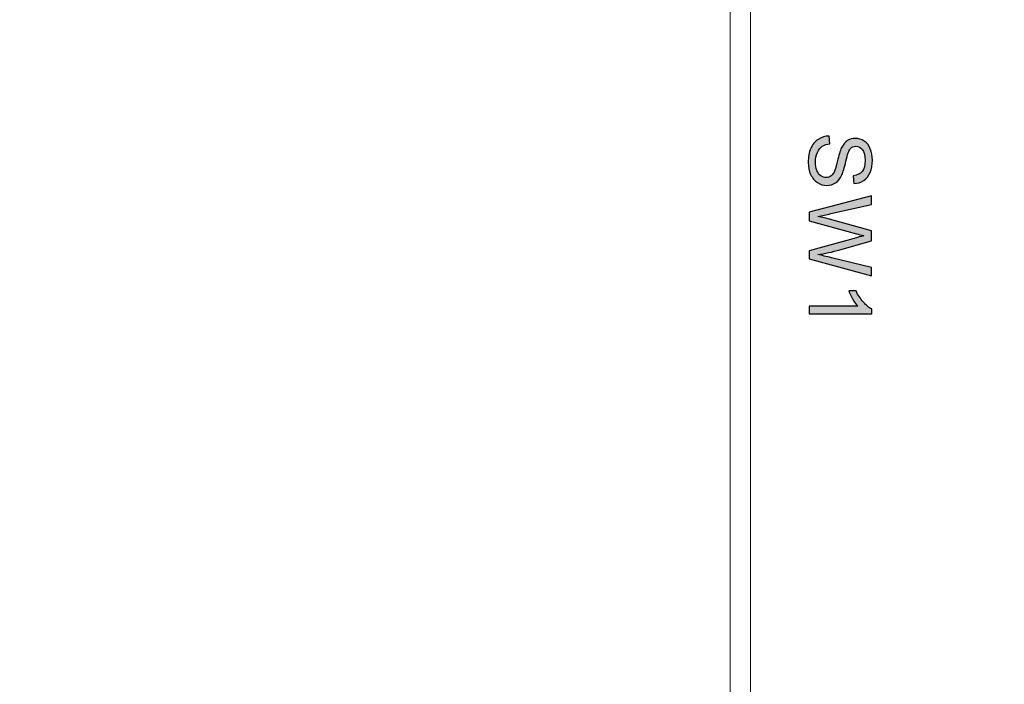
# Model space of a CAD drawing. Header units: millimetres. Extents: x -296 to 295, y -209 to 209.
# Tile 4 of 140: x -272 to -248, y -166 to -150. Entities that reach past the tile are written whole.
import ezdxf
from ezdxf.lldxf.tags import DXFTag

# ---------------------------------------------------------------- set-up
doc = ezdxf.new("R2010")
doc.units = ezdxf.units.MM
doc.header["$MEASUREMENT"] = 0
doc.layers.add('layer 1', color=7, linetype='Continuous')
tags = doc.linetypes.add('New Line1', pattern=[0.2, 0.1, -0.1]).pattern_tags.tags
tags[6:7] = [DXFTag(74, 4), DXFTag(75, 0), DXFTag(340, '0'), DXFTag(46, 1.0), DXFTag(50, 0.0), DXFTag(44, 0.0), DXFTag(45, 0.0)]
tags[4:5] = [DXFTag(74, 4), DXFTag(75, 0), DXFTag(340, '0'), DXFTag(46, 1.0), DXFTag(50, 0.0), DXFTag(44, 0.0), DXFTag(45, 0.0)]

msp = doc.modelspace()

# ---------------------------------------------------------------- hatches: boundary and pattern name
at = {"layer": 'layer 1'}
h = msp.add_hatch(color=250, dxfattribs=at)
edge = h.paths.add_edge_path()
edge.add_spline(control_points=[(-252.4354, -153.0904), (-252.4354, -153.0904), (-252.4184, -153.2788), (-252.4184, -153.2788), (-252.4946, -153.2876), (-252.5571, -153.3084), (-252.6061, -153.3412), (-252.6548, -153.374), (-252.6943, -153.4248), (-252.7246, -153.4936), (-252.7546, -153.5624), (-252.7698, -153.64), (-252.7698, -153.7261), (-252.7698, -153.8026), (-252.7585, -153.87), (-252.7356, -153.9286), (-252.7126, -153.9871), (-252.6812, -154.0305), (-252.6414, -154.0591), (-252.6015, -154.0877), (-252.5581, -154.1022), (-252.5116, -154.1022), (-252.4643, -154.1022), (-252.423, -154.0884), (-252.3874, -154.0609), (-252.3521, -154.0334), (-252.3225, -153.9878), (-252.2981, -153.9243), (-252.2826, -153.8838), (-252.2579, -153.7938), (-252.2244, -153.6545), (-252.1909, -153.5151), (-252.1595, -153.4178), (-252.1298, -153.362), (-252.0917, -153.2897), (-252.0445, -153.2361), (-251.9884, -153.2008), (-251.9323, -153.1652), (-251.8691, -153.1475), (-251.7996, -153.1475), (-251.7227, -153.1475), (-251.6511, -153.1694), (-251.5848, -153.2128), (-251.5181, -153.2562), (-251.4677, -153.3193), (-251.4331, -153.4029), (-251.3985, -153.4862), (-251.3812, -153.579), (-251.3812, -153.6809), (-251.3812, -153.7931), (-251.3992, -153.8922), (-251.4356, -153.978), (-251.4716, -154.0637), (-251.5248, -154.1297), (-251.5954, -154.1759), (-251.6656, -154.2221), (-251.7453, -154.2468), (-251.8342, -154.2503), (-251.8342, -154.2503), (-251.849, -154.0577), (-251.849, -154.0577), (-251.7534, -154.0475), (-251.6811, -154.0125), (-251.6324, -153.9529), (-251.5834, -153.8933), (-251.559, -153.8051), (-251.559, -153.6887), (-251.559, -153.5673), (-251.5813, -153.4788), (-251.6257, -153.4234), (-251.6702, -153.368), (-251.7238, -153.3401), (-251.7866, -153.3401), (-251.8409, -153.3401), (-251.8857, -153.3599), (-251.921, -153.3991), (-251.9559, -153.4379), (-251.9923, -153.5384), (-252.029, -153.7014), (-252.066, -153.8644), (-252.0981, -153.9762), (-252.1256, -154.0369), (-252.1662, -154.1247), (-252.2173, -154.19), (-252.2798, -154.232), (-252.3419, -154.274), (-252.4135, -154.2948), (-252.4946, -154.2948), (-252.5754, -154.2948), (-252.6509, -154.2718), (-252.7222, -154.2256), (-252.7934, -154.1794), (-252.8488, -154.1134), (-252.8883, -154.027), (-252.9278, -153.9406), (-252.9476, -153.8436), (-252.9476, -153.7353), (-252.9476, -153.5984), (-252.9275, -153.4837), (-252.8876, -153.3913), (-252.8478, -153.2985), (-252.7878, -153.2262), (-252.7074, -153.1736), (-252.6273, -153.1207), (-252.5366, -153.0932), (-252.4354, -153.0904)], knot_values=[0, 0, 0, 0, 0.0285714, 0.0285714, 0.0285714, 0.0571429, 0.0571429, 0.0571429, 0.0857143, 0.0857143, 0.0857143, 0.1142857, 0.1142857, 0.1142857, 0.1428571, 0.1428571, 0.1428571, 0.1714286, 0.1714286, 0.1714286, 0.2, 0.2, 0.2, 0.2285714, 0.2285714, 0.2285714, 0.2571429, 0.2571429, 0.2571429, 0.2857143, 0.2857143, 0.2857143, 0.3142857, 0.3142857, 0.3142857, 0.3428571, 0.3428571, 0.3428571, 0.3714286, 0.3714286, 0.3714286, 0.4, 0.4, 0.4, 0.4285714, 0.4285714, 0.4285714, 0.4571429, 0.4571429, 0.4571429, 0.4857143, 0.4857143, 0.4857143, 0.5142857, 0.5142857, 0.5142857, 0.5428571, 0.5428571, 0.5428571, 0.5714286, 0.5714286, 0.5714286, 0.6, 0.6, 0.6, 0.6285714, 0.6285714, 0.6285714, 0.6571429, 0.6571429, 0.6571429, 0.6857143, 0.6857143, 0.6857143, 0.7142857, 0.7142857, 0.7142857, 0.7428571, 0.7428571, 0.7428571, 0.7714286, 0.7714286, 0.7714286, 0.8, 0.8, 0.8, 0.8285714, 0.8285714, 0.8285714, 0.8571429, 0.8571429, 0.8571429, 0.8857143, 0.8857143, 0.8857143, 0.9142857, 0.9142857, 0.9142857, 0.9428571, 0.9428571, 0.9428571, 0.9714286, 0.9714286, 0.9714286, 1, 1, 1, 1], degree=3, periodic=1)
h = msp.add_hatch(color=250, dxfattribs=at)
edge = h.paths.add_edge_path()
edge.add_spline(control_points=[(-252.9222, -154.9468), (-252.9222, -154.9468), (-251.4066, -154.5478), (-251.4066, -154.5478), (-251.4066, -154.5478), (-251.4066, -154.7559), (-251.4066, -154.7559), (-251.4066, -154.7559), (-252.4004, -154.9831), (-252.4004, -154.9831), (-252.5045, -155.0078), (-252.6079, -155.0297), (-252.7102, -155.0484), (-252.5486, -155.0883), (-252.4555, -155.1115), (-252.4308, -155.1183), (-252.4308, -155.1183), (-251.4066, -155.4047), (-251.4066, -155.4047), (-251.4066, -155.4047), (-251.4066, -155.6464), (-251.4066, -155.6464), (-251.4066, -155.6464), (-252.1739, -155.8637), (-252.1739, -155.8637), (-252.3644, -155.917), (-252.5433, -155.9565), (-252.7102, -155.9819), (-252.6146, -156.002), (-252.5049, -156.0277), (-252.381, -156.0591), (-252.381, -156.0591), (-251.4066, -156.2958), (-251.4066, -156.2958), (-251.4066, -156.2958), (-251.4066, -156.4973), (-251.4066, -156.4973), (-251.4066, -156.4973), (-252.9222, -156.0824), (-252.9222, -156.0824), (-252.9222, -156.0824), (-252.9222, -155.8873), (-252.9222, -155.8873), (-252.9222, -155.8873), (-251.7675, -155.5695), (-251.7675, -155.5695), (-251.6709, -155.5426), (-251.6116, -155.5264), (-251.5897, -155.5204), (-251.6589, -155.5031), (-251.7182, -155.4876), (-251.7672, -155.4742), (-251.7672, -155.4742), (-252.9222, -155.1564), (-252.9222, -155.1564), (-252.9222, -155.1564), (-252.9222, -154.9468), (-252.9222, -154.9468)], knot_values=[0, 0, 0, 0, 0.0526316, 0.0526316, 0.0526316, 0.1052632, 0.1052632, 0.1052632, 0.1578947, 0.1578947, 0.1578947, 0.2105263, 0.2105263, 0.2105263, 0.2631579, 0.2631579, 0.2631579, 0.3157895, 0.3157895, 0.3157895, 0.3684211, 0.3684211, 0.3684211, 0.4210526, 0.4210526, 0.4210526, 0.4736842, 0.4736842, 0.4736842, 0.5263158, 0.5263158, 0.5263158, 0.5789474, 0.5789474, 0.5789474, 0.6315789, 0.6315789, 0.6315789, 0.6842105, 0.6842105, 0.6842105, 0.7368421, 0.7368421, 0.7368421, 0.7894737, 0.7894737, 0.7894737, 0.8421053, 0.8421053, 0.8421053, 0.8947368, 0.8947368, 0.8947368, 0.9473684, 0.9473684, 0.9473684, 1, 1, 1, 1], degree=3, periodic=1)
h = msp.add_hatch(color=250, dxfattribs=at)
edge = h.paths.add_edge_path()
edge.add_spline(control_points=[(-252.9222, -157.4252), (-252.9222, -157.4252), (-252.9222, -157.2389), (-252.9222, -157.2389), (-252.9222, -157.2389), (-251.7361, -157.2389), (-251.7361, -157.2389), (-251.7792, -157.1941), (-251.8219, -157.1352), (-251.8646, -157.0626), (-251.9072, -156.9899), (-251.9393, -156.9243), (-251.9605, -156.8664), (-251.9605, -156.8664), (-251.7806, -156.8664), (-251.7806, -156.8664), (-251.7319, -156.9705), (-251.6726, -157.0615), (-251.6028, -157.1395), (-251.5333, -157.2174), (-251.4659, -157.2728), (-251.4003, -157.3053), (-251.4003, -157.3053), (-251.4003, -157.4252), (-251.4003, -157.4252), (-251.4003, -157.4252), (-252.9222, -157.4252), (-252.9222, -157.4252)], knot_values=[0, 0, 0, 0, 0.1111111, 0.1111111, 0.1111111, 0.2222222, 0.2222222, 0.2222222, 0.3333333, 0.3333333, 0.3333333, 0.4444444, 0.4444444, 0.4444444, 0.5555556, 0.5555556, 0.5555556, 0.6666667, 0.6666667, 0.6666667, 0.7777778, 0.7777778, 0.7777778, 0.8888889, 0.8888889, 0.8888889, 1, 1, 1, 1], degree=3, periodic=1)

# ---------------------------------------------------------------- linework, layer by layer
at = {"layer": 'layer 1', "color": 1, "lineweight": 0}
msp.add_open_spline([(295.3283, 209.2747), (295.3283, 209.2747), (295.3283, -208.9236), (295.3283, -208.9236), (295.3283, -208.9236), (-296.1944, -208.9236), (-296.1944, -208.9236), (-296.1944, -208.9236), (-296.1944, 209.2747), (-296.1944, 209.2747), (-296.1944, 209.2747), (295.3283, 209.2747), (295.3283, 209.2747)], degree=3, knots=[0, 0, 0, 0, 0.25, 0.25, 0.25, 0.5, 0.5, 0.5, 0.75, 0.75, 0.75, 1, 1, 1, 1], dxfattribs=at)
at = {"layer": 'layer 1', "color": 5, "lineweight": 0}
msp.add_open_spline([(-281.2487, 194.7284), (-281.2487, 194.7284), (-281.2487, -197.0649), (-281.2487, -197.0649), (-281.2487, -197.0649), (283.3586, -197.0649), (283.3586, -197.0649)], degree=3, knots=[0, 0, 0, 0, 0.5, 0.5, 0.5, 1, 1, 1, 1], dxfattribs=at)
at = {"layer": 'layer 1', "lineweight": 9}
for points in [[(-254.3543, -167.3124), (-254.3543, -167.3124), (-254.3543, -33.4384), (-254.3543, -33.4384)], [(-254.8543, -172.3884), (-254.8543, -172.3884), (-254.8543, -149.4736), (-254.8543, -149.4736)]]:
    msp.add_open_spline(points, degree=3, dxfattribs=at)
at = {"layer": 'layer 1', "linetype": 'New Line1', "lineweight": 9}
msp.add_open_spline([(-254.8543, -116.3884), (-254.8543, -116.3884), (-254.8543, -161.3884), (-254.8543, -161.3884)], degree=3, dxfattribs=at)
at = {"layer": 'layer 1', "color": 250}
for points, knots in [([(-252.4354, -153.0904), (-252.4354, -153.0904), (-252.4184, -153.2788), (-252.4184, -153.2788), (-252.4946, -153.2876), (-252.5571, -153.3084), (-252.6061, -153.3412), (-252.6548, -153.374), (-252.6943, -153.4248), (-252.7246, -153.4936), (-252.7546, -153.5624), (-252.7698, -153.64), (-252.7698, -153.7261), (-252.7698, -153.8026), (-252.7585, -153.87), (-252.7356, -153.9286), (-252.7126, -153.9871), (-252.6812, -154.0305), (-252.6414, -154.0591), (-252.6015, -154.0877), (-252.5581, -154.1022), (-252.5116, -154.1022), (-252.4643, -154.1022), (-252.423, -154.0884), (-252.3874, -154.0609), (-252.3521, -154.0334), (-252.3225, -153.9878), (-252.2981, -153.9243), (-252.2826, -153.8838), (-252.2579, -153.7938), (-252.2244, -153.6545), (-252.1909, -153.5151), (-252.1595, -153.4178), (-252.1298, -153.362), (-252.0917, -153.2897), (-252.0445, -153.2361), (-251.9884, -153.2008), (-251.9323, -153.1652), (-251.8691, -153.1475), (-251.7996, -153.1475), (-251.7227, -153.1475), (-251.6511, -153.1694), (-251.5848, -153.2128), (-251.5181, -153.2562), (-251.4677, -153.3193), (-251.4331, -153.4029), (-251.3985, -153.4862), (-251.3812, -153.579), (-251.3812, -153.6809), (-251.3812, -153.7931), (-251.3992, -153.8922), (-251.4356, -153.978), (-251.4716, -154.0637), (-251.5248, -154.1297), (-251.5954, -154.1759), (-251.6656, -154.2221), (-251.7453, -154.2468), (-251.8342, -154.2503), (-251.8342, -154.2503), (-251.849, -154.0577), (-251.849, -154.0577), (-251.7534, -154.0475), (-251.6811, -154.0125), (-251.6324, -153.9529), (-251.5834, -153.8933), (-251.559, -153.8051), (-251.559, -153.6887), (-251.559, -153.5673), (-251.5813, -153.4788), (-251.6257, -153.4234), (-251.6702, -153.368), (-251.7238, -153.3401), (-251.7866, -153.3401), (-251.8409, -153.3401), (-251.8857, -153.3599), (-251.921, -153.3991), (-251.9559, -153.4379), (-251.9923, -153.5384), (-252.029, -153.7014), (-252.066, -153.8644), (-252.0981, -153.9762), (-252.1256, -154.0369), (-252.1662, -154.1247), (-252.2173, -154.19), (-252.2798, -154.232), (-252.3419, -154.274), (-252.4135, -154.2948), (-252.4946, -154.2948), (-252.5754, -154.2948), (-252.6509, -154.2718), (-252.7222, -154.2256), (-252.7934, -154.1794), (-252.8488, -154.1134), (-252.8883, -154.027), (-252.9278, -153.9406), (-252.9476, -153.8436), (-252.9476, -153.7353), (-252.9476, -153.5984), (-252.9275, -153.4837), (-252.8876, -153.3913), (-252.8478, -153.2985), (-252.7878, -153.2262), (-252.7074, -153.1736), (-252.6273, -153.1207), (-252.5366, -153.0932), (-252.4354, -153.0904)], [0, 0, 0, 0, 0.0285714, 0.0285714, 0.0285714, 0.0571429, 0.0571429, 0.0571429, 0.0857143, 0.0857143, 0.0857143, 0.1142857, 0.1142857, 0.1142857, 0.1428571, 0.1428571, 0.1428571, 0.1714286, 0.1714286, 0.1714286, 0.2, 0.2, 0.2, 0.2285714, 0.2285714, 0.2285714, 0.2571429, 0.2571429, 0.2571429, 0.2857143, 0.2857143, 0.2857143, 0.3142857, 0.3142857, 0.3142857, 0.3428571, 0.3428571, 0.3428571, 0.3714286, 0.3714286, 0.3714286, 0.4, 0.4, 0.4, 0.4285714, 0.4285714, 0.4285714, 0.4571429, 0.4571429, 0.4571429, 0.4857143, 0.4857143, 0.4857143, 0.5142857, 0.5142857, 0.5142857, 0.5428571, 0.5428571, 0.5428571, 0.5714286, 0.5714286, 0.5714286, 0.6, 0.6, 0.6, 0.6285714, 0.6285714, 0.6285714, 0.6571429, 0.6571429, 0.6571429, 0.6857143, 0.6857143, 0.6857143, 0.7142857, 0.7142857, 0.7142857, 0.7428571, 0.7428571, 0.7428571, 0.7714286, 0.7714286, 0.7714286, 0.8, 0.8, 0.8, 0.8285714, 0.8285714, 0.8285714, 0.8571429, 0.8571429, 0.8571429, 0.8857143, 0.8857143, 0.8857143, 0.9142857, 0.9142857, 0.9142857, 0.9428571, 0.9428571, 0.9428571, 0.9714286, 0.9714286, 0.9714286, 1, 1, 1, 1]), ([(-252.9222, -154.9468), (-252.9222, -154.9468), (-251.4066, -154.5478), (-251.4066, -154.5478), (-251.4066, -154.5478), (-251.4066, -154.7559), (-251.4066, -154.7559), (-251.4066, -154.7559), (-252.4004, -154.9831), (-252.4004, -154.9831), (-252.5045, -155.0078), (-252.6079, -155.0297), (-252.7102, -155.0484), (-252.5486, -155.0883), (-252.4555, -155.1115), (-252.4308, -155.1183), (-252.4308, -155.1183), (-251.4066, -155.4047), (-251.4066, -155.4047), (-251.4066, -155.4047), (-251.4066, -155.6464), (-251.4066, -155.6464), (-251.4066, -155.6464), (-252.1739, -155.8637), (-252.1739, -155.8637), (-252.3644, -155.917), (-252.5433, -155.9565), (-252.7102, -155.9819), (-252.6146, -156.002), (-252.5049, -156.0277), (-252.381, -156.0591), (-252.381, -156.0591), (-251.4066, -156.2958), (-251.4066, -156.2958), (-251.4066, -156.2958), (-251.4066, -156.4973), (-251.4066, -156.4973), (-251.4066, -156.4973), (-252.9222, -156.0824), (-252.9222, -156.0824), (-252.9222, -156.0824), (-252.9222, -155.8873), (-252.9222, -155.8873), (-252.9222, -155.8873), (-251.7675, -155.5695), (-251.7675, -155.5695), (-251.6709, -155.5426), (-251.6116, -155.5264), (-251.5897, -155.5204), (-251.6589, -155.5031), (-251.7182, -155.4876), (-251.7672, -155.4742), (-251.7672, -155.4742), (-252.9222, -155.1564), (-252.9222, -155.1564), (-252.9222, -155.1564), (-252.9222, -154.9468), (-252.9222, -154.9468)], [0, 0, 0, 0, 0.0526316, 0.0526316, 0.0526316, 0.1052632, 0.1052632, 0.1052632, 0.1578947, 0.1578947, 0.1578947, 0.2105263, 0.2105263, 0.2105263, 0.2631579, 0.2631579, 0.2631579, 0.3157895, 0.3157895, 0.3157895, 0.3684211, 0.3684211, 0.3684211, 0.4210526, 0.4210526, 0.4210526, 0.4736842, 0.4736842, 0.4736842, 0.5263158, 0.5263158, 0.5263158, 0.5789474, 0.5789474, 0.5789474, 0.6315789, 0.6315789, 0.6315789, 0.6842105, 0.6842105, 0.6842105, 0.7368421, 0.7368421, 0.7368421, 0.7894737, 0.7894737, 0.7894737, 0.8421053, 0.8421053, 0.8421053, 0.8947368, 0.8947368, 0.8947368, 0.9473684, 0.9473684, 0.9473684, 1, 1, 1, 1]), ([(-252.9222, -157.4252), (-252.9222, -157.4252), (-252.9222, -157.2389), (-252.9222, -157.2389), (-252.9222, -157.2389), (-251.7361, -157.2389), (-251.7361, -157.2389), (-251.7792, -157.1941), (-251.8219, -157.1352), (-251.8646, -157.0626), (-251.9072, -156.9899), (-251.9393, -156.9243), (-251.9605, -156.8664), (-251.9605, -156.8664), (-251.7806, -156.8664), (-251.7806, -156.8664), (-251.7319, -156.9705), (-251.6726, -157.0615), (-251.6028, -157.1395), (-251.5333, -157.2174), (-251.4659, -157.2728), (-251.4003, -157.3053), (-251.4003, -157.3053), (-251.4003, -157.4252), (-251.4003, -157.4252), (-251.4003, -157.4252), (-252.9222, -157.4252), (-252.9222, -157.4252)], [0, 0, 0, 0, 0.1111111, 0.1111111, 0.1111111, 0.2222222, 0.2222222, 0.2222222, 0.3333333, 0.3333333, 0.3333333, 0.4444444, 0.4444444, 0.4444444, 0.5555556, 0.5555556, 0.5555556, 0.6666667, 0.6666667, 0.6666667, 0.7777778, 0.7777778, 0.7777778, 0.8888889, 0.8888889, 0.8888889, 1, 1, 1, 1])]:
    msp.add_open_spline(points, degree=3, knots=knots, dxfattribs=at)

doc.saveas('drawing.dxf')
